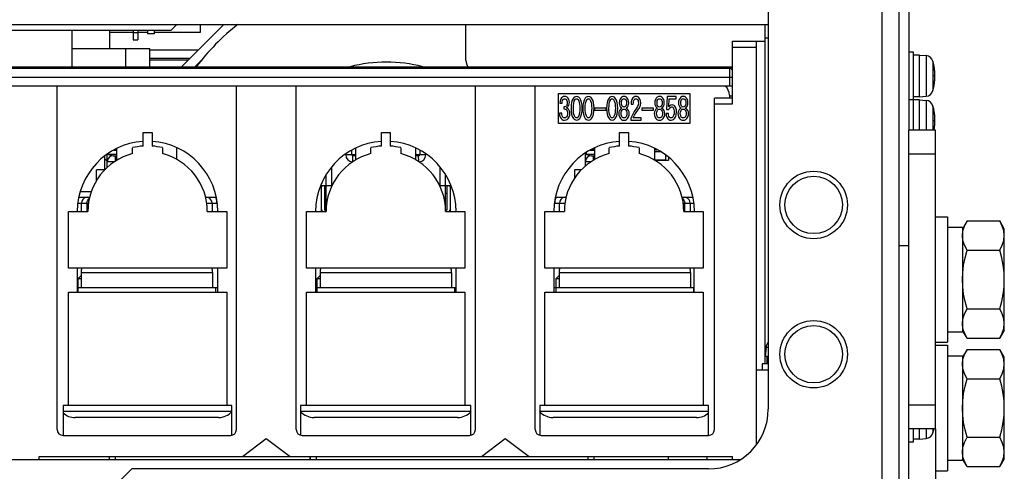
# Model space of a CAD drawing. Extents: x 34 to 410, y 34 to 287.
# Tile 10 of 77: x 83 to 107, y 68 to 79. Entities that reach past the tile are written whole.
import ezdxf

# ---------------------------------------------------------------- set-up
doc = ezdxf.new("R2010")
doc.units = 0
doc.header["$LTSCALE"] = 23.1
doc.linetypes.add('HIDDEN', pattern=[0.2, 0.1, -0.1])
doc.layers.get('0').update_dxf_attribs({"linetype": 'CONTINUOUS'})
for name, color, linetype in [('ALL_AXIS', 7, 'CONTINUOUS'), ('ALL_CURVE', 7, 'CONTINUOUS'), ('ALL_FEATURES', 7, 'CONTINUOUS'), ('DEFAULT_2', 8, 'HIDDEN')]:
    doc.layers.add(name, color=color, linetype=linetype)

msp = doc.modelspace()

# ---------------------------------------------------------------- linework, layer by layer
at = {"color": 7, "linetype": 'CONTINUOUS'}
msp.add_line((98.423, 75.613), (98.748, 75.613), dxfattribs=at)
at = {"layer": 'ALL_AXIS', "color": 7, "linetype": 'CONTINUOUS'}
for p, q in [((85.518, 78.682), (85.518, 78.257)), ((104.546, 78.173), (104.433, 78.173)), ((104.546, 76.32), (104.546, 78.173)), ((104.687, 78.102), (104.546, 78.102)), ((104.687, 78.102), (104.846, 78.088)), ((104.687, 77.112), (104.687, 78.102)), ((81.876, 77.819), (100.261, 77.819)), ((81.876, 77.805), (100.261, 77.805)), ((104.687, 77.041), (104.433, 77.041)), ((104.687, 77.112), (104.546, 77.112)), ((104.687, 77.112), (104.846, 77.126)), ((104.687, 77.041), (104.846, 77.027)), ((104.687, 76.32), (104.687, 77.041)), ((98.567, 75.811), (98.423, 75.811)), ((98.679, 75.731), (98.679, 75.613)), ((98.679, 75.613), (98.423, 75.613)), ((85.085, 74.863), (84.83, 74.863)), ((90.609, 74.998), (90.609, 74.446)), ((93.508, 74.446), (93.508, 74.998)), ((105.069, 74.269), (105.352, 74.269)), ((105.352, 74.269), (105.352, 71.3)), ((105.813, 74.173), (105.706, 73.987)), ((105.813, 74.173), (106.588, 74.173)), ((106.696, 73.987), (106.588, 74.173)), ((105.352, 74.022), (105.706, 74.022)), ((105.706, 74.022), (105.706, 71.547)), ((106.696, 73.826), (106.683, 73.939)), ((106.696, 71.583), (106.696, 73.987)), ((105.813, 73.479), (106.588, 73.479)), ((105.813, 72.091), (106.588, 72.091)), ((105.352, 71.547), (105.706, 71.547)), ((105.813, 71.397), (105.706, 71.582)), ((106.696, 71.582), (106.588, 71.397)), ((106.683, 71.63), (106.696, 71.744)), ((105.813, 71.397), (105.754, 71.516)), ((105.813, 71.397), (106.588, 71.397)), ((101.057, 71.181), (101.039, 70.974)), ((105.069, 71.3), (105.352, 71.3)), ((105.069, 71.229), (105.352, 71.229)), ((105.352, 71.229), (105.352, 68.259)), ((105.813, 71.132), (105.706, 70.946)), ((105.813, 71.132), (106.588, 71.132)), ((106.696, 70.946), (106.588, 71.132)), ((101.039, 70.974), (101.11, 70.974)), ((101.074, 70.974), (101.074, 70.791)), ((105.352, 70.981), (105.706, 70.981)), ((105.706, 70.981), (105.706, 68.507)), ((106.696, 70.785), (106.683, 70.898)), ((106.696, 68.542), (106.696, 70.946)), ((101.11, 70.791), (100.968, 70.791)), ((100.968, 70.791), (100.968, 70.649)), ((105.813, 70.438), (106.588, 70.438)), ((104.546, 68.938), (104.546, 69.249)), ((104.687, 69.009), (104.687, 69.249)), ((104.687, 69.009), (104.546, 69.009)), ((104.687, 69.009), (104.846, 69.022)), ((105.813, 69.05), (106.588, 69.05)), ((104.546, 68.938), (104.433, 68.938)), ((98.748, 68.528), (98.748, 68.599)), ((99.667, 68.528), (99.667, 68.599)), ((105.813, 68.356), (105.706, 68.542)), ((106.696, 68.542), (106.588, 68.356)), ((106.683, 68.59), (106.696, 68.703)), ((105.352, 68.507), (105.706, 68.507)), ((105.813, 68.356), (105.754, 68.475)), ((105.813, 68.356), (106.588, 68.356)), ((105.069, 68.259), (105.352, 68.259))]:
    msp.add_line(p, q, dxfattribs=at)
at = {"layer": 'ALL_AXIS', "color": 9, "linetype": 'CONTINUOUS'}
for p, q in [((104.846, 78.088), (104.846, 77.126)), ((105.007, 77.955), (105.007, 77.259)), ((104.846, 77.027), (104.846, 76.32)), ((105.007, 76.895), (105.007, 76.32)), ((101.057, 71.181), (101.11, 71.181)), ((104.846, 69.249), (104.846, 69.022)), ((105.007, 69.249), (105.007, 69.155))]:
    msp.add_line(p, q, dxfattribs=at)
at = {"layer": 'ALL_AXIS', "color": 7, "linetype": 'CONTINUOUS'}
for points in [[(105.706, 73.826), (105.718, 73.939), (105.754, 74.053), (105.813, 74.173)], [(106.683, 73.939), (106.648, 74.053), (106.588, 74.173)], [(105.813, 73.479), (105.754, 73.598), (105.718, 73.712), (105.706, 73.826)], [(106.588, 73.479), (106.648, 73.598), (106.683, 73.712), (106.696, 73.826)], [(105.706, 72.785), (105.713, 72.956), (105.733, 73.127), (105.767, 73.3), (105.813, 73.479)], [(106.696, 72.785), (106.689, 72.956), (106.668, 73.127), (106.635, 73.3), (106.588, 73.479)], [(105.813, 72.091), (105.767, 72.269), (105.733, 72.442), (105.713, 72.613), (105.706, 72.785)], [(106.588, 72.091), (106.635, 72.269), (106.668, 72.442), (106.689, 72.613), (106.696, 72.785)], [(105.706, 71.744), (105.718, 71.857), (105.754, 71.971), (105.813, 72.091)], [(106.696, 71.744), (106.683, 71.857), (106.648, 71.971), (106.588, 72.091)], [(105.754, 71.516), (105.718, 71.63), (105.706, 71.744)], [(106.588, 71.397), (106.648, 71.516), (106.683, 71.63)], [(105.706, 70.785), (105.718, 70.898), (105.754, 71.013), (105.813, 71.132)], [(106.683, 70.898), (106.648, 71.013), (106.588, 71.132)], [(105.813, 70.438), (105.754, 70.557), (105.718, 70.672), (105.706, 70.785)], [(106.588, 70.438), (106.648, 70.557), (106.683, 70.672), (106.696, 70.785)], [(105.706, 69.744), (105.713, 69.915), (105.733, 70.087), (105.767, 70.259), (105.813, 70.438)], [(106.696, 69.744), (106.689, 69.915), (106.668, 70.087), (106.635, 70.259), (106.588, 70.438)], [(105.813, 69.05), (105.767, 69.229), (105.733, 69.402), (105.713, 69.573), (105.706, 69.744)], [(106.588, 69.05), (106.635, 69.229), (106.668, 69.402), (106.689, 69.573), (106.696, 69.744)], [(105.706, 68.703), (105.718, 68.816), (105.754, 68.931), (105.813, 69.05)], [(106.696, 68.703), (106.683, 68.816), (106.648, 68.931), (106.588, 69.05)], [(105.754, 68.475), (105.718, 68.59), (105.706, 68.703)], [(106.588, 68.356), (106.648, 68.475), (106.683, 68.59)]]:
    msp.add_lwpolyline(points, dxfattribs=at)
at = {"layer": 'ALL_AXIS', "color": 3, "linetype": 'CONTINUOUS'}
for centre in [(102.184, 74.552), (102.184, 71.017)]:
    msp.add_circle(centre, 0.799, dxfattribs=at)
at = {"layer": 'ALL_AXIS', "color": 7, "linetype": 'CONTINUOUS'}
for centre in [(102.184, 74.552), (102.184, 71.017)]:
    msp.add_circle(centre, 0.679, dxfattribs=at)
for centre, radius, start, end in [((92.073, 74.397), 5.657, 128.442, 142.7587), ((104.83, 77.905), 0.184, 15.8809, 85), ((92.073, 74.397), 3.535, 75.9289, 104.0711), ((103.782, 77.607), 1.273, 344.1191, 15.8809), ((92.073, 74.397), 5.657, 142.9307, 143.1028), ((92.073, 74.397), 3.535, 105.1502, 106.2273), ((92.073, 74.397), 3.535, 73.7727, 74.8498), ((104.83, 77.309), 0.184, 275, 344.1191), ((104.83, 76.844), 0.184, 15.8809, 85), ((103.782, 76.546), 1.273, 349.7574, 15.8809), ((90.652, 74.998), 0.0424, 169.5163, 180), ((93.466, 74.998), 0.0424, 0, 10.4837), ((90.652, 74.446), 0.113, 180, 206.4162), ((90.652, 74.446), 0.0424, 180, 260.5617), ((93.466, 74.446), 0.0424, 279.4383, 360), ((93.466, 74.446), 0.113, 333.5838, 360), ((101.282, 71.161), 0.226, 139.8474, 175), ((103.782, 69.504), 1.273, 344.1191, 348.4549), ((104.83, 69.206), 0.184, 275, 344.1191)]:
    msp.add_arc(centre, radius, start, end, dxfattribs=at)
at = {"layer": 'ALL_CURVE', "color": 40, "linetype": 'CONTINUOUS'}
for p, q in [((105.055, 77.607), (105.02, 77.607)), ((105.055, 76.546), (105.02, 76.546))]:
    msp.add_line(p, q, dxfattribs=at)
for centre, start, end in [((103.782, 77.607), 346.5066, 13.4934), ((103.782, 76.546), 349.7595, 13.4934), ((103.782, 69.504), 346.5066, 348.4628)]:
    msp.add_arc(centre, 1.273, start, end, dxfattribs=at)
at = {"layer": 'ALL_FEATURES', "color": 3, "linetype": 'CONTINUOUS'}
for p, q in [((101.11, 96.458), (101.11, 69.716)), ((104.207, 62.065), (104.207, 96.458)), ((87.675, 78.639), (87.675, 78.823)), ((85.518, 78.639), (86.077, 78.639)), ((86.19, 78.639), (86.416, 78.639)), ((86.586, 78.639), (87.675, 78.639)), ((84.634, 78.257), (86.473, 78.257)), ((87.618, 78.215), (86.473, 78.215)), ((87.739, 78.016), (87.542, 77.819)), ((87.528, 77.805), (87.514, 77.791)), ((104.433, 69.249), (104.433, 76.32)), ((90.644, 74.821), (90.609, 74.821)), ((93.508, 74.821), (93.473, 74.821)), ((105.069, 69.249), (105.069, 66.209)), ((64.285, 68.528), (100.458, 68.528)), ((86.048, 68.302), (85.483, 67.736)), ((99.695, 68.302), (86.048, 68.302))]:
    msp.add_line(p, q, dxfattribs=at)
at = {"layer": 'ALL_FEATURES', "color": 9, "linetype": 'CONTINUOUS'}
for p, q in [((103.797, 96.458), (103.797, 62.673)), ((84.634, 78.682), (83.064, 78.682)), ((101.039, 78.512), (101.11, 78.512)), ((100.261, 78.286), (100.827, 78.286)), ((100.19, 77.791), (100.19, 77.367)), ((83.008, 77.579), (100.261, 77.579)), ((99.837, 76.942), (100.261, 76.942)), ((85.695, 75.746), (85.468, 75.746)), ((85.496, 75.746), (85.496, 75.775)), ((85.617, 75.845), (85.695, 75.845)), ((91.111, 75.756), (91.111, 75.74)), ((91.253, 75.74), (91.111, 75.74)), ((91.352, 75.74), (91.253, 75.74)), ((92.865, 75.74), (92.766, 75.74)), ((93.006, 75.74), (92.865, 75.74)), ((93.006, 75.74), (93.006, 75.756)), ((97.008, 75.746), (96.781, 75.746)), ((96.81, 75.746), (96.81, 75.801)), ((96.895, 75.845), (97.008, 75.845)), ((85.468, 75.577), (85.64, 75.577)), ((85.659, 75.587), (85.659, 75.718)), ((91.281, 75.578), (91.281, 75.712)), ((96.781, 75.577), (96.919, 75.577)), ((96.972, 75.606), (96.972, 75.718)), ((90.783, 75.005), (90.783, 75.457)), ((93.334, 75.457), (93.334, 75.005)), ((85.23, 75.152), (85.213, 75.152)), ((90.643, 75.258), (90.643, 75.005)), ((93.475, 75.005), (93.475, 75.258)), ((84.774, 74.595), (85.022, 74.595)), ((84.857, 74.397), (84.857, 74.595)), ((84.986, 74.595), (84.986, 74.397)), ((85.027, 74.695), (85.045, 74.708)), ((87.818, 74.595), (88.052, 74.595)), ((87.946, 74.595), (87.946, 74.397)), ((88.065, 74.594), (88.052, 74.595)), ((90.675, 74.673), (90.644, 74.673)), ((93.473, 74.673), (93.442, 74.673)), ((96.066, 74.595), (96.053, 74.594)), ((96.066, 74.595), (96.299, 74.595)), ((96.171, 74.397), (96.171, 74.595)), ((99.073, 74.708), (99.09, 74.695)), ((99.096, 74.595), (99.343, 74.595)), ((99.132, 74.397), (99.132, 74.595)), ((99.26, 74.595), (99.26, 74.397)), ((104.207, 73.591), (104.433, 73.591)), ((84.846, 72.954), (87.957, 72.954)), ((90.503, 72.954), (93.614, 72.954)), ((96.16, 72.954), (99.271, 72.954)), ((88.413, 69.659), (84.422, 69.659)), ((94.07, 69.659), (90.048, 69.659)), ((99.695, 69.659), (95.704, 69.659)), ((85.518, 68.528), (85.518, 68.599)), ((90.415, 68.528), (90.415, 68.599)), ((96.85, 68.528), (96.85, 68.599))]:
    msp.add_line(p, q, dxfattribs=at)
at = {"layer": 'ALL_FEATURES', "color": 7, "linetype": 'CONTINUOUS'}
for p, q in [((104.433, 96.458), (104.433, 76.32)), ((63.633, 78.823), (101.11, 78.823)), ((86.968, 78.682), (87.109, 78.823)), ((88.226, 78.823), (87.222, 77.819)), ((93.954, 77.975), (93.954, 78.823)), ((101.039, 70.791), (101.039, 78.823)), ((84.634, 77.819), (84.634, 78.682)), ((86.968, 78.682), (84.634, 78.682)), ((86.077, 78.682), (86.077, 78.463)), ((86.077, 78.632), (86.19, 78.632)), ((86.19, 78.682), (86.19, 78.463)), ((86.416, 78.682), (86.416, 78.604)), ((86.586, 78.604), (86.416, 78.604)), ((86.586, 78.604), (86.586, 78.682)), ((86.077, 78.463), (86.19, 78.463)), ((100.261, 78.427), (101.039, 78.427)), ((100.261, 76.942), (100.261, 78.427)), ((100.827, 78.427), (100.827, 68.869)), ((85.907, 77.819), (85.907, 78.257)), ((86.473, 77.819), (86.473, 78.257)), ((86.473, 78.024), (87.427, 78.024)), ((86.473, 77.989), (87.392, 77.989)), ((82.06, 77.791), (100.261, 77.791)), ((84.634, 77.791), (84.634, 77.805)), ((85.907, 77.791), (85.907, 77.805)), ((86.473, 77.791), (86.473, 77.805)), ((87.208, 77.805), (87.194, 77.791)), ((100.261, 77.367), (83.008, 77.367)), ((84.281, 69.235), (84.281, 77.367)), ((88.523, 69.235), (88.523, 77.367)), ((89.937, 69.235), (89.937, 77.367)), ((94.18, 69.235), (94.18, 77.367)), ((95.594, 69.235), (95.594, 77.367)), ((96.142, 77.19), (99.253, 77.19)), ((96.142, 76.483), (96.142, 77.19)), ((99.253, 77.19), (99.253, 76.483)), ((100.19, 77.154), (100.19, 77.084)), ((96.178, 76.965), (96.231, 76.965)), ((97.583, 76.968), (97.583, 76.965)), ((97.635, 76.965), (97.635, 76.968)), ((97.755, 76.968), (97.755, 76.965)), ((97.808, 76.965), (97.808, 76.968)), ((97.863, 76.936), (97.916, 76.936)), ((98.424, 76.968), (98.424, 76.965)), ((98.477, 76.965), (98.477, 76.968)), ((98.597, 76.968), (98.597, 76.965)), ((98.649, 76.965), (98.649, 76.968)), ((98.718, 77.12), (98.704, 76.812)), ((98.927, 77.12), (98.718, 77.12)), ((98.757, 76.878), (98.767, 77.066)), ((98.767, 77.066), (98.927, 77.066)), ((98.927, 77.066), (98.927, 77.12)), ((98.985, 76.968), (98.985, 76.965)), ((99.038, 76.965), (99.038, 76.968)), ((99.158, 76.968), (99.158, 76.965)), ((99.21, 76.965), (99.21, 76.968)), ((100.261, 77.084), (99.837, 77.084)), ((99.837, 69.235), (99.837, 77.084)), ((100.261, 77.126), (100.19, 77.126)), ((96.224, 76.726), (96.169, 76.726)), ((96.274, 76.873), (96.274, 76.824)), ((96.983, 76.77), (96.986, 76.841)), ((97.271, 76.841), (96.998, 76.841)), ((96.998, 76.841), (96.998, 76.794)), ((96.998, 76.794), (97.271, 76.794)), ((97.271, 76.794), (97.271, 76.841)), ((98.393, 76.841), (98.12, 76.841)), ((98.12, 76.841), (98.12, 76.794)), ((98.12, 76.794), (98.393, 76.794)), ((98.393, 76.794), (98.393, 76.841)), ((98.748, 76.717), (98.693, 76.717)), ((98.704, 76.812), (98.755, 76.812)), ((99.253, 76.483), (96.142, 76.483)), ((97.854, 76.605), (97.854, 76.559)), ((97.854, 76.559), (98.098, 76.559)), ((98.098, 76.614), (97.911, 76.614)), ((98.098, 76.559), (98.098, 76.614)), ((86.313, 75.945), (86.313, 76.271)), ((86.313, 76.271), (86.526, 76.271)), ((86.526, 76.271), (86.526, 75.945)), ((91.953, 76.271), (92.165, 76.271)), ((91.953, 75.945), (91.953, 76.271)), ((92.165, 76.271), (92.165, 75.945)), ((97.592, 76.271), (97.804, 76.271)), ((97.592, 75.945), (97.592, 76.271)), ((97.804, 76.271), (97.804, 75.945)), ((105.069, 76.32), (104.433, 76.32)), ((105.069, 69.249), (105.069, 76.32)), ((85.468, 75.441), (85.468, 75.753)), ((85.496, 75.746), (85.534, 75.732)), ((85.534, 75.732), (85.571, 75.722)), ((85.695, 75.874), (85.671, 75.874)), ((85.695, 75.607), (85.695, 75.886)), ((86.066, 75.766), (86.066, 75.907)), ((86.773, 75.907), (86.773, 75.766)), ((87.109, 75.626), (87.109, 75.905)), ((91.253, 75.74), (91.253, 75.844)), ((91.352, 75.616), (91.352, 75.896)), ((91.705, 75.766), (91.705, 75.907)), ((92.412, 75.907), (92.412, 75.766)), ((92.766, 75.616), (92.766, 75.896)), ((92.865, 75.844), (92.865, 75.74)), ((96.781, 75.469), (96.781, 75.78)), ((96.81, 75.746), (96.847, 75.732)), ((96.847, 75.732), (96.885, 75.722)), ((97.008, 75.874), (96.949, 75.874)), ((97.008, 75.626), (97.008, 75.905)), ((97.344, 75.766), (97.344, 75.907)), ((98.051, 75.907), (98.051, 75.766)), ((98.423, 75.607), (98.423, 75.886)), ((98.466, 75.858), (98.423, 75.85)), ((98.466, 75.858), (98.466, 75.864)), ((98.466, 75.858), (98.476, 75.858)), ((105.069, 75.754), (104.433, 75.754)), ((85.412, 75.386), (85.412, 75.711)), ((85.412, 75.641), (85.468, 75.585)), ((85.571, 75.722), (85.609, 75.718)), ((85.609, 75.718), (85.695, 75.718)), ((91.352, 75.712), (91.281, 75.712)), ((92.836, 75.712), (92.766, 75.712)), ((92.837, 75.578), (92.836, 75.712)), ((96.885, 75.722), (96.923, 75.718)), ((96.923, 75.718), (97.008, 75.718)), ((85.213, 75.127), (85.213, 75.386)), ((85.414, 75.386), (85.213, 75.386)), ((96.692, 75.386), (96.527, 75.386)), ((96.527, 75.386), (96.527, 75.181)), ((90.643, 75.005), (90.514, 75.005)), ((90.538, 74.397), (90.538, 75.005)), ((90.786, 75.005), (90.644, 75.005)), ((90.644, 74.397), (90.644, 75.005)), ((93.473, 75.005), (93.331, 75.005)), ((93.473, 74.397), (93.473, 75.005)), ((93.603, 75.005), (93.475, 75.005)), ((93.579, 75.005), (93.579, 74.397)), ((84.797, 74.736), (85.052, 74.736)), ((87.787, 74.736), (88.042, 74.736)), ((88.016, 74.736), (88.042, 74.736)), ((96.075, 74.736), (96.101, 74.736)), ((96.075, 74.736), (96.33, 74.736)), ((99.066, 74.736), (99.32, 74.736)), ((84.546, 73.053), (84.546, 74.397)), ((84.546, 74.397), (85.005, 74.397)), ((87.834, 74.397), (88.293, 74.397)), ((88.293, 74.397), (88.293, 73.053)), ((90.185, 74.397), (90.644, 74.397)), ((90.185, 73.053), (90.185, 74.397)), ((90.611, 74.439), (90.644, 74.439)), ((93.473, 74.439), (93.506, 74.439)), ((93.473, 74.397), (93.932, 74.397)), ((93.932, 74.397), (93.932, 73.053)), ((95.824, 74.397), (96.284, 74.397)), ((95.824, 73.053), (95.824, 74.397)), ((99.112, 74.397), (99.572, 74.397)), ((99.572, 74.397), (99.572, 73.053)), ((88.293, 73.053), (84.546, 73.053)), ((84.758, 73.053), (84.758, 72.488)), ((84.846, 72.954), (84.846, 72.601)), ((87.957, 72.954), (87.957, 72.601)), ((88.081, 72.488), (88.081, 73.053)), ((93.932, 73.053), (90.185, 73.053)), ((90.397, 73.053), (90.397, 72.488)), ((90.503, 72.954), (90.503, 72.601)), ((93.614, 72.954), (93.614, 72.601)), ((93.72, 72.488), (93.72, 73.053)), ((99.572, 73.053), (95.824, 73.053)), ((96.036, 73.053), (96.036, 72.488)), ((96.16, 72.954), (96.16, 72.601)), ((99.271, 72.954), (99.271, 72.601)), ((99.359, 72.488), (99.359, 73.053)), ((84.776, 72.813), (84.846, 72.884)), ((84.776, 72.488), (84.776, 72.813)), ((84.776, 72.813), (84.846, 72.813)), ((90.432, 72.813), (90.503, 72.884)), ((90.432, 72.813), (90.503, 72.813)), ((90.432, 72.488), (90.432, 72.813)), ((96.089, 72.813), (96.16, 72.884)), ((96.089, 72.813), (96.16, 72.813)), ((96.089, 72.488), (96.089, 72.813)), ((84.546, 69.801), (84.546, 72.488)), ((84.546, 72.488), (88.293, 72.488)), ((84.758, 72.601), (88.081, 72.601)), ((88.028, 72.601), (88.028, 72.488)), ((88.293, 72.488), (88.293, 69.801)), ((90.185, 72.488), (93.932, 72.488)), ((90.185, 69.801), (90.185, 72.488)), ((90.397, 72.601), (93.72, 72.601)), ((93.685, 72.601), (93.685, 72.488)), ((93.932, 72.488), (93.932, 69.801)), ((95.824, 72.488), (99.572, 72.488)), ((95.824, 69.801), (95.824, 72.488)), ((96.036, 72.601), (99.359, 72.601)), ((99.342, 72.601), (99.342, 72.488)), ((99.572, 72.488), (99.572, 69.801)), ((100.827, 70.649), (101.11, 70.649)), ((88.417, 69.801), (84.422, 69.801)), ((84.422, 69.801), (84.422, 69.093)), ((88.417, 69.098), (88.417, 69.801)), ((94.074, 69.801), (90.043, 69.801)), ((90.043, 69.801), (90.043, 69.098)), ((94.074, 69.098), (94.074, 69.801)), ((99.695, 69.801), (95.7, 69.801)), ((95.7, 69.801), (95.7, 69.098)), ((99.695, 69.093), (99.695, 69.801)), ((105.069, 69.815), (104.433, 69.815)), ((88.099, 69.518), (84.705, 69.518)), ((93.756, 69.518), (90.362, 69.518)), ((99.413, 69.518), (96.018, 69.518)), ((105.069, 69.249), (104.433, 69.249)), ((104.433, 62.065), (104.433, 69.249)), ((84.422, 69.093), (88.382, 69.093)), ((88.665, 68.599), (89.23, 69.023)), ((89.23, 69.023), (89.796, 68.599)), ((90.079, 69.093), (94.039, 69.093)), ((94.321, 68.599), (94.887, 69.023)), ((94.887, 69.023), (95.453, 68.599)), ((95.736, 69.093), (99.695, 69.093)), ((83.856, 68.599), (100.261, 68.599)), ((83.856, 68.528), (83.856, 68.599)), ((85.659, 68.528), (85.659, 68.599)), ((90.259, 68.599), (90.259, 68.528)), ((90.274, 68.528), (90.274, 68.599)), ((96.991, 68.528), (96.991, 68.599)), ((100.261, 68.528), (100.261, 68.599))]:
    msp.add_line(p, q, dxfattribs=at)
for points in [[(96.219, 77.086), (96.196, 77.049), (96.183, 77.008), (96.178, 76.965)], [(96.293, 77.12), (96.265, 77.116), (96.24, 77.105), (96.219, 77.086)], [(96.231, 76.965), (96.234, 76.997), (96.243, 77.026), (96.257, 77.051)], [(96.257, 77.051), (96.267, 77.06), (96.28, 77.066), (96.293, 77.068)], [(96.332, 76.899), (96.315, 76.884), (96.295, 76.876), (96.274, 76.873)], [(96.37, 77.086), (96.348, 77.105), (96.322, 77.117), (96.293, 77.12)], [(96.293, 77.068), (96.307, 77.066), (96.319, 77.06), (96.329, 77.051)], [(96.329, 77.051), (96.342, 77.028), (96.349, 77), (96.351, 76.968)], [(96.351, 76.968), (96.349, 76.941), (96.343, 76.918), (96.332, 76.899)], [(96.404, 76.979), (96.4, 77.017), (96.39, 77.054), (96.37, 77.086)], [(96.377, 76.887), (96.393, 76.914), (96.401, 76.945), (96.404, 76.979)], [(96.499, 77.08), (96.472, 77.033), (96.454, 76.976), (96.445, 76.911), (96.442, 76.841)], [(96.497, 76.841), (96.499, 76.902), (96.506, 76.958), (96.52, 77.008), (96.542, 77.048)], [(96.574, 77.12), (96.545, 77.115), (96.52, 77.1), (96.499, 77.08)], [(96.542, 77.048), (96.551, 77.057), (96.562, 77.063), (96.574, 77.065)], [(96.648, 77.08), (96.628, 77.1), (96.603, 77.115), (96.574, 77.12)], [(96.574, 77.065), (96.586, 77.063), (96.596, 77.057), (96.605, 77.048)], [(96.605, 77.048), (96.623, 77.018), (96.636, 76.98), (96.645, 76.938), (96.649, 76.891), (96.65, 76.841)], [(96.706, 76.841), (96.703, 76.911), (96.693, 76.976), (96.676, 77.033), (96.648, 77.08)], [(96.78, 77.08), (96.752, 77.033), (96.734, 76.976), (96.725, 76.911), (96.722, 76.841)], [(96.777, 76.841), (96.78, 76.902), (96.787, 76.958), (96.801, 77.008), (96.823, 77.048)], [(96.854, 77.12), (96.825, 77.115), (96.8, 77.1), (96.78, 77.08)], [(96.823, 77.048), (96.831, 77.057), (96.842, 77.063), (96.854, 77.065)], [(96.928, 77.08), (96.908, 77.1), (96.883, 77.115), (96.854, 77.12)], [(96.854, 77.065), (96.866, 77.063), (96.877, 77.057), (96.885, 77.048)], [(96.885, 77.048), (96.904, 77.018), (96.917, 76.98), (96.925, 76.938), (96.929, 76.891), (96.931, 76.841)], [(96.986, 76.841), (96.983, 76.911), (96.974, 76.976), (96.956, 77.033), (96.928, 77.08)], [(97.341, 77.08), (97.313, 77.033), (97.295, 76.976), (97.286, 76.911), (97.283, 76.841)], [(97.338, 76.841), (97.341, 76.902), (97.348, 76.958), (97.362, 77.008), (97.384, 77.048)], [(97.415, 77.12), (97.386, 77.115), (97.361, 77.1), (97.341, 77.08)], [(97.384, 77.048), (97.392, 77.057), (97.403, 77.063), (97.415, 77.065)], [(97.489, 77.08), (97.469, 77.1), (97.444, 77.115), (97.415, 77.12)], [(97.415, 77.065), (97.427, 77.063), (97.438, 77.057), (97.446, 77.048)], [(97.446, 77.048), (97.465, 77.018), (97.478, 76.98), (97.486, 76.938), (97.49, 76.891), (97.492, 76.841)], [(97.547, 76.841), (97.544, 76.911), (97.535, 76.976), (97.517, 77.033), (97.489, 77.08)], [(97.619, 77.083), (97.597, 77.047), (97.586, 77.008), (97.583, 76.968)], [(97.583, 76.965), (97.586, 76.931), (97.598, 76.898), (97.616, 76.87)], [(97.695, 77.12), (97.666, 77.116), (97.64, 77.103), (97.619, 77.083)], [(97.635, 76.968), (97.637, 76.998), (97.643, 77.026), (97.655, 77.048)], [(97.655, 76.89), (97.643, 76.911), (97.637, 76.936), (97.635, 76.965)], [(97.655, 77.048), (97.666, 77.059), (97.68, 77.066), (97.695, 77.068)], [(97.772, 77.083), (97.751, 77.103), (97.725, 77.116), (97.695, 77.12)], [(97.695, 77.068), (97.711, 77.066), (97.725, 77.059), (97.736, 77.048)], [(97.736, 77.048), (97.748, 77.026), (97.754, 76.998), (97.755, 76.968)], [(97.755, 76.965), (97.754, 76.936), (97.748, 76.911), (97.736, 76.89)], [(97.808, 76.968), (97.805, 77.008), (97.794, 77.047), (97.772, 77.083)], [(97.775, 76.87), (97.793, 76.898), (97.805, 76.931), (97.808, 76.965)], [(97.904, 77.086), (97.881, 77.045), (97.868, 76.994), (97.863, 76.936)], [(97.981, 77.12), (97.952, 77.117), (97.926, 77.105), (97.904, 77.086)], [(97.916, 76.936), (97.917, 76.967), (97.92, 76.996), (97.926, 77.021), (97.938, 77.042)], [(97.938, 77.042), (97.949, 77.054), (97.962, 77.063), (97.976, 77.065)], [(97.976, 77.065), (97.99, 77.064), (98.003, 77.058), (98.014, 77.048)], [(98.057, 77.083), (98.036, 77.103), (98.01, 77.116), (97.981, 77.12)], [(98.036, 76.973), (98.03, 76.926), (98.014, 76.882), (97.99, 76.841)], [(98.014, 77.048), (98.027, 77.026), (98.034, 77), (98.036, 76.973)], [(98.026, 76.798), (98.061, 76.854), (98.083, 76.912), (98.091, 76.971)], [(98.091, 76.971), (98.088, 77.012), (98.077, 77.05), (98.057, 77.083)], [(98.46, 77.083), (98.439, 77.047), (98.427, 77.008), (98.424, 76.968)], [(98.424, 76.965), (98.428, 76.931), (98.439, 76.898), (98.458, 76.87)], [(98.537, 77.12), (98.508, 77.116), (98.481, 77.103), (98.46, 77.083)], [(98.477, 76.968), (98.478, 76.998), (98.484, 77.026), (98.496, 77.048)], [(98.496, 76.89), (98.484, 76.911), (98.478, 76.936), (98.477, 76.965)], [(98.496, 77.048), (98.507, 77.059), (98.521, 77.066), (98.537, 77.068)], [(98.613, 77.083), (98.592, 77.103), (98.566, 77.116), (98.537, 77.12)], [(98.537, 77.068), (98.552, 77.066), (98.566, 77.059), (98.577, 77.048)], [(98.577, 77.048), (98.589, 77.026), (98.595, 76.998), (98.597, 76.968)], [(98.597, 76.965), (98.595, 76.936), (98.589, 76.911), (98.577, 76.89)], [(98.649, 76.968), (98.646, 77.008), (98.635, 77.047), (98.613, 77.083)], [(98.616, 76.87), (98.635, 76.898), (98.646, 76.931), (98.649, 76.965)], [(98.836, 76.922), (98.805, 76.917), (98.778, 76.901), (98.757, 76.878)], [(98.899, 76.89), (98.881, 76.907), (98.86, 76.918), (98.836, 76.922)], [(99.021, 77.083), (98.999, 77.047), (98.988, 77.008), (98.985, 76.968)], [(98.985, 76.965), (98.988, 76.931), (99, 76.898), (99.018, 76.87)], [(99.098, 77.12), (99.068, 77.116), (99.042, 77.103), (99.021, 77.083)], [(99.038, 76.968), (99.039, 76.998), (99.045, 77.026), (99.057, 77.048)], [(99.057, 76.89), (99.045, 76.911), (99.039, 76.936), (99.038, 76.965)], [(99.057, 77.048), (99.068, 77.059), (99.082, 77.066), (99.098, 77.068)], [(99.174, 77.083), (99.153, 77.103), (99.127, 77.116), (99.098, 77.12)], [(99.098, 77.068), (99.113, 77.066), (99.127, 77.059), (99.138, 77.048)], [(99.138, 77.048), (99.15, 77.026), (99.156, 76.998), (99.158, 76.968)], [(99.158, 76.965), (99.156, 76.936), (99.15, 76.911), (99.138, 76.89)], [(99.21, 76.968), (99.207, 77.008), (99.196, 77.047), (99.174, 77.083)], [(99.177, 76.87), (99.195, 76.898), (99.207, 76.931), (99.21, 76.965)], [(96.169, 76.726), (96.172, 76.677), (96.183, 76.633), (96.205, 76.597)], [(96.245, 76.634), (96.231, 76.66), (96.225, 76.691), (96.224, 76.726)], [(96.274, 76.824), (96.295, 76.823), (96.315, 76.817), (96.332, 76.804)], [(96.332, 76.85), (96.348, 76.859), (96.363, 76.872), (96.377, 76.887)], [(96.38, 76.818), (96.366, 76.832), (96.349, 76.842), (96.332, 76.85)], [(96.332, 76.804), (96.347, 76.78), (96.355, 76.754), (96.358, 76.726)], [(96.358, 76.726), (96.356, 76.693), (96.349, 76.664), (96.336, 76.64)], [(96.375, 76.599), (96.397, 76.636), (96.41, 76.678), (96.413, 76.72)], [(96.413, 76.72), (96.41, 76.755), (96.399, 76.788), (96.38, 76.818)], [(96.442, 76.841), (96.445, 76.77), (96.454, 76.705), (96.471, 76.647), (96.499, 76.599)], [(96.542, 76.631), (96.524, 76.662), (96.511, 76.7), (96.503, 76.743), (96.498, 76.79), (96.497, 76.841)], [(96.65, 76.841), (96.649, 76.79), (96.645, 76.743), (96.637, 76.7), (96.624, 76.662), (96.605, 76.631)], [(96.648, 76.599), (96.676, 76.647), (96.693, 76.705), (96.703, 76.77), (96.706, 76.841)], [(96.722, 76.841), (96.725, 76.77), (96.734, 76.705), (96.752, 76.647), (96.78, 76.599)], [(96.823, 76.631), (96.804, 76.662), (96.791, 76.7), (96.783, 76.743), (96.779, 76.79), (96.777, 76.841)], [(96.931, 76.841), (96.929, 76.79), (96.925, 76.743), (96.917, 76.7), (96.904, 76.662), (96.885, 76.631)], [(96.928, 76.599), (96.956, 76.647), (96.974, 76.705), (96.983, 76.77)], [(97.283, 76.841), (97.286, 76.77), (97.295, 76.705), (97.313, 76.647), (97.341, 76.599)], [(97.384, 76.631), (97.365, 76.662), (97.352, 76.7), (97.344, 76.743), (97.34, 76.79), (97.338, 76.841)], [(97.492, 76.841), (97.49, 76.79), (97.486, 76.743), (97.478, 76.7), (97.465, 76.662), (97.446, 76.631)], [(97.489, 76.599), (97.517, 76.647), (97.535, 76.705), (97.544, 76.77), (97.547, 76.841)], [(97.609, 76.818), (97.589, 76.789), (97.576, 76.756), (97.571, 76.72)], [(97.571, 76.72), (97.574, 76.677), (97.586, 76.635), (97.609, 76.597)], [(97.647, 76.847), (97.633, 76.839), (97.62, 76.83), (97.609, 76.818)], [(97.616, 76.87), (97.625, 76.861), (97.636, 76.853), (97.647, 76.847)], [(97.626, 76.72), (97.628, 76.749), (97.636, 76.775), (97.65, 76.798)], [(97.65, 76.634), (97.636, 76.658), (97.628, 76.687), (97.626, 76.72)], [(97.65, 76.798), (97.662, 76.81), (97.678, 76.818), (97.695, 76.821)], [(97.695, 76.87), (97.68, 76.872), (97.666, 76.879), (97.655, 76.89)], [(97.736, 76.89), (97.725, 76.879), (97.711, 76.872), (97.695, 76.87)], [(97.695, 76.821), (97.713, 76.818), (97.728, 76.81), (97.741, 76.798)], [(97.741, 76.798), (97.755, 76.775), (97.763, 76.749), (97.765, 76.72)], [(97.765, 76.72), (97.763, 76.687), (97.755, 76.658), (97.741, 76.634)], [(97.743, 76.847), (97.755, 76.853), (97.765, 76.861), (97.775, 76.87)], [(97.782, 76.818), (97.771, 76.83), (97.758, 76.839), (97.743, 76.847)], [(97.82, 76.72), (97.815, 76.756), (97.802, 76.789), (97.782, 76.818)], [(97.782, 76.597), (97.805, 76.635), (97.817, 76.677), (97.82, 76.72)], [(97.99, 76.841), (97.939, 76.766), (97.894, 76.687), (97.854, 76.605)], [(97.911, 76.614), (97.946, 76.677), (97.985, 76.739), (98.026, 76.798)], [(98.45, 76.818), (98.43, 76.789), (98.417, 76.756), (98.412, 76.72)], [(98.412, 76.72), (98.416, 76.677), (98.428, 76.635), (98.45, 76.597)], [(98.489, 76.847), (98.474, 76.839), (98.462, 76.83), (98.45, 76.818)], [(98.458, 76.87), (98.467, 76.861), (98.477, 76.853), (98.489, 76.847)], [(98.467, 76.72), (98.47, 76.749), (98.477, 76.775), (98.491, 76.798)], [(98.491, 76.634), (98.477, 76.658), (98.47, 76.687), (98.467, 76.72)], [(98.491, 76.798), (98.504, 76.81), (98.519, 76.818), (98.537, 76.821)], [(98.537, 76.87), (98.521, 76.872), (98.507, 76.879), (98.496, 76.89)], [(98.577, 76.89), (98.566, 76.879), (98.552, 76.872), (98.537, 76.87)], [(98.537, 76.821), (98.554, 76.818), (98.57, 76.81), (98.582, 76.798)], [(98.582, 76.798), (98.596, 76.775), (98.604, 76.749), (98.606, 76.72)], [(98.606, 76.72), (98.604, 76.687), (98.596, 76.658), (98.582, 76.634)], [(98.585, 76.847), (98.596, 76.853), (98.607, 76.861), (98.616, 76.87)], [(98.623, 76.818), (98.612, 76.83), (98.599, 76.839), (98.585, 76.847)], [(98.661, 76.72), (98.657, 76.756), (98.643, 76.789), (98.623, 76.818)], [(98.623, 76.597), (98.646, 76.635), (98.658, 76.677), (98.661, 76.72)], [(98.693, 76.717), (98.697, 76.671), (98.71, 76.629), (98.731, 76.594)], [(98.772, 76.631), (98.758, 76.655), (98.75, 76.684), (98.748, 76.717)], [(98.755, 76.812), (98.766, 76.834), (98.781, 76.854), (98.801, 76.868), (98.824, 76.873)], [(98.824, 76.873), (98.837, 76.871), (98.849, 76.864), (98.858, 76.855)], [(98.882, 76.752), (98.879, 76.708), (98.87, 76.669), (98.853, 76.637)], [(98.858, 76.855), (98.87, 76.835), (98.877, 76.81), (98.881, 76.782), (98.882, 76.752)], [(98.891, 76.599), (98.919, 76.645), (98.933, 76.697), (98.937, 76.752)], [(98.937, 76.752), (98.934, 76.803), (98.922, 76.85), (98.899, 76.89)], [(99.011, 76.818), (98.991, 76.789), (98.978, 76.756), (98.973, 76.72)], [(98.973, 76.72), (98.976, 76.677), (98.988, 76.635), (99.011, 76.597)], [(99.05, 76.847), (99.035, 76.839), (99.022, 76.83), (99.011, 76.818)], [(99.018, 76.87), (99.028, 76.861), (99.038, 76.853), (99.05, 76.847)], [(99.028, 76.72), (99.03, 76.749), (99.038, 76.775), (99.052, 76.798)], [(99.052, 76.634), (99.038, 76.658), (99.03, 76.687), (99.028, 76.72)], [(99.052, 76.798), (99.065, 76.81), (99.08, 76.818), (99.098, 76.821)], [(99.098, 76.87), (99.082, 76.872), (99.068, 76.879), (99.057, 76.89)], [(99.138, 76.89), (99.127, 76.879), (99.113, 76.872), (99.098, 76.87)], [(99.098, 76.821), (99.115, 76.818), (99.131, 76.81), (99.143, 76.798)], [(99.143, 76.798), (99.157, 76.775), (99.165, 76.749), (99.167, 76.72)], [(99.167, 76.72), (99.165, 76.687), (99.157, 76.658), (99.143, 76.634)], [(99.146, 76.847), (99.157, 76.853), (99.168, 76.861), (99.177, 76.87)], [(99.184, 76.818), (99.173, 76.83), (99.16, 76.839), (99.146, 76.847)], [(99.222, 76.72), (99.218, 76.756), (99.204, 76.789), (99.184, 76.818)], [(99.184, 76.597), (99.207, 76.635), (99.219, 76.677), (99.222, 76.72)], [(96.205, 76.597), (96.229, 76.575), (96.259, 76.563), (96.291, 76.559)], [(96.291, 76.614), (96.274, 76.616), (96.258, 76.622), (96.245, 76.634)], [(96.336, 76.64), (96.324, 76.627), (96.308, 76.617), (96.291, 76.614)], [(96.291, 76.559), (96.323, 76.564), (96.351, 76.578), (96.375, 76.599)], [(96.499, 76.599), (96.52, 76.579), (96.545, 76.565), (96.574, 76.559)], [(96.574, 76.614), (96.562, 76.616), (96.551, 76.622), (96.542, 76.631)], [(96.605, 76.631), (96.596, 76.622), (96.586, 76.616), (96.574, 76.614)], [(96.574, 76.559), (96.603, 76.565), (96.628, 76.579), (96.648, 76.599)], [(96.78, 76.599), (96.8, 76.579), (96.825, 76.565), (96.854, 76.559)], [(96.854, 76.614), (96.842, 76.616), (96.832, 76.622), (96.823, 76.631)], [(96.885, 76.631), (96.877, 76.622), (96.866, 76.616), (96.854, 76.614)], [(96.854, 76.559), (96.883, 76.565), (96.908, 76.579), (96.928, 76.599)], [(97.341, 76.599), (97.361, 76.579), (97.386, 76.565), (97.415, 76.559)], [(97.415, 76.614), (97.403, 76.616), (97.393, 76.622), (97.384, 76.631)], [(97.446, 76.631), (97.437, 76.622), (97.427, 76.616), (97.415, 76.614)], [(97.415, 76.559), (97.444, 76.565), (97.469, 76.579), (97.489, 76.599)], [(97.609, 76.597), (97.634, 76.575), (97.663, 76.563), (97.695, 76.559)], [(97.695, 76.611), (97.678, 76.614), (97.662, 76.622), (97.65, 76.634)], [(97.741, 76.634), (97.728, 76.622), (97.713, 76.614), (97.695, 76.611)], [(97.695, 76.559), (97.727, 76.563), (97.757, 76.575), (97.782, 76.597)], [(98.45, 76.597), (98.475, 76.575), (98.505, 76.563), (98.537, 76.559)], [(98.537, 76.611), (98.519, 76.614), (98.504, 76.622), (98.491, 76.634)], [(98.582, 76.634), (98.57, 76.622), (98.554, 76.614), (98.537, 76.611)], [(98.537, 76.559), (98.569, 76.563), (98.599, 76.575), (98.623, 76.597)], [(98.731, 76.594), (98.753, 76.574), (98.781, 76.563), (98.81, 76.559)], [(98.812, 76.614), (98.797, 76.615), (98.783, 76.621), (98.772, 76.631)], [(98.81, 76.559), (98.841, 76.564), (98.869, 76.578), (98.891, 76.599)], [(98.853, 76.637), (98.842, 76.626), (98.828, 76.617), (98.812, 76.614)], [(99.011, 76.597), (99.036, 76.575), (99.066, 76.563), (99.098, 76.559)], [(99.098, 76.611), (99.08, 76.614), (99.065, 76.622), (99.052, 76.634)], [(99.143, 76.634), (99.131, 76.622), (99.115, 76.614), (99.098, 76.611)], [(99.098, 76.559), (99.13, 76.563), (99.16, 76.575), (99.184, 76.597)]]:
    msp.add_lwpolyline(points, dxfattribs=at)
at = {"layer": 'ALL_FEATURES', "color": 9, "linetype": 'CONTINUOUS'}
for points in [[(84.998, 74.736), (84.955, 74.729), (84.917, 74.71), (84.885, 74.68), (84.865, 74.64), (84.857, 74.595)], [(84.986, 74.595), (84.991, 74.631), (85.005, 74.665), (85.027, 74.695)], [(85.027, 74.695), (85.031, 74.692), (85.038, 74.686), (85.039, 74.685)], [(87.946, 74.595), (87.94, 74.638), (87.921, 74.676), (87.89, 74.708), (87.851, 74.729), (87.806, 74.736)], [(88.016, 74.736), (88.027, 74.729), (88.037, 74.71), (88.045, 74.68), (88.05, 74.64), (88.052, 74.595)], [(96.066, 74.595), (96.067, 74.638), (96.072, 74.676), (96.08, 74.708), (96.09, 74.729), (96.101, 74.736)], [(96.311, 74.736), (96.268, 74.729), (96.23, 74.71), (96.199, 74.68), (96.178, 74.64), (96.171, 74.595)], [(99.09, 74.695), (99.086, 74.692), (99.079, 74.685), (99.079, 74.685)], [(99.09, 74.695), (99.113, 74.666), (99.127, 74.632), (99.132, 74.595)], [(99.26, 74.595), (99.253, 74.638), (99.234, 74.676), (99.204, 74.708), (99.164, 74.729), (99.119, 74.736)]]:
    msp.add_lwpolyline(points, dxfattribs=at)
at = {"layer": 'ALL_FEATURES', "color": 7, "linetype": 'CONTINUOUS'}
for centre, radius, start, end in [((94.237, 77.975), 0.283, 180, 213.605), ((94.237, 77.975), 0.283, 217.2412, 220.8794), ((100.19, 77.72), 0.0707, 0, 90), ((99.907, 77.154), 0.283, 0, 49.0313), ((86.42, 74.397), 1.662, 93.6597, 180), ((86.42, 74.397), 1.662, 0, 86.3403), ((92.059, 74.397), 1.662, 93.6597, 180), ((92.059, 74.397), 1.662, 0, 86.3403), ((97.698, 74.397), 1.662, 93.6597, 180), ((97.698, 74.397), 1.662, 0, 86.3403), ((86.42, 74.397), 1.414, 104.4775, 180), ((86.42, 74.397), 1.552, 93.9199, 103.1718), ((86.42, 74.397), 1.552, 76.8282, 86.0801), ((86.42, 74.397), 1.414, 0, 75.5225), ((92.059, 74.397), 1.414, 104.4775, 180), ((91.281, 75.74), 0.0283, 180, 270), ((92.059, 74.397), 1.552, 93.9199, 103.1718), ((92.059, 74.397), 1.552, 76.8282, 86.0801), ((92.059, 74.397), 1.414, 0, 75.5225), ((92.836, 75.74), 0.0283, 270, 360), ((97.698, 74.397), 1.414, 104.4775, 180), ((97.698, 74.397), 1.552, 93.9199, 103.1718), ((97.698, 74.397), 1.552, 76.8282, 86.0801), ((97.698, 74.397), 1.414, 0, 75.5225), ((85.609, 75.577), 0.141, 90, 180), ((96.923, 75.577), 0.141, 90, 180), ((90.567, 74.977), 0.0283, 90, 180), ((93.551, 74.977), 0.0283, 0, 90), ((85.129, 72.954), 0.283, 159.3537, 180), ((87.675, 72.954), 0.283, 0, 20.6463), ((90.786, 72.954), 0.283, 159.3537, 180), ((93.331, 72.954), 0.283, 0, 20.6463), ((96.443, 72.954), 0.283, 159.3537, 180), ((98.988, 72.954), 0.283, 0, 20.6463), ((84.705, 69.942), 0.424, 227.9957, 270), ((88.099, 69.942), 0.424, 270, 318.8744), ((90.362, 69.942), 0.424, 221.1256, 270), ((93.756, 69.942), 0.424, 270, 318.8744), ((96.018, 69.942), 0.424, 221.1256, 270), ((99.413, 69.942), 0.424, 270, 312.0042), ((84.422, 69.235), 0.141, 180, 270), ((88.382, 69.235), 0.141, 270, 360), ((90.079, 69.235), 0.141, 180, 270), ((94.039, 69.235), 0.141, 270, 360), ((95.736, 69.235), 0.141, 180, 270), ((99.695, 69.235), 0.141, 270, 360)]:
    msp.add_arc(centre, radius, start, end, dxfattribs=at)
at = {"layer": 'ALL_FEATURES', "color": 9, "linetype": 'CONTINUOUS'}
for centre, start, end in [((91.281, 75.74), 180.0588, 267.2445), ((92.836, 75.74), 272.755, 359.9455)]:
    msp.add_arc(centre, 0.17, start, end, dxfattribs=at)
at = {"layer": 'ALL_FEATURES', "color": 3, "linetype": 'CONTINUOUS'}
for centre, radius, start, end in [((90.545, 74.015), 0.636, 81.0367, 84.2236), ((99.695, 69.716), 1.414, 270, 360)]:
    msp.add_arc(centre, radius, start, end, dxfattribs=at)
at = {"layer": 'DEFAULT_2', "color": 8, "linetype": 'HIDDEN'}
msp.add_line((98.748, 75.678), (98.748, 75.613), dxfattribs=at)

doc.saveas('drawing.dxf')
